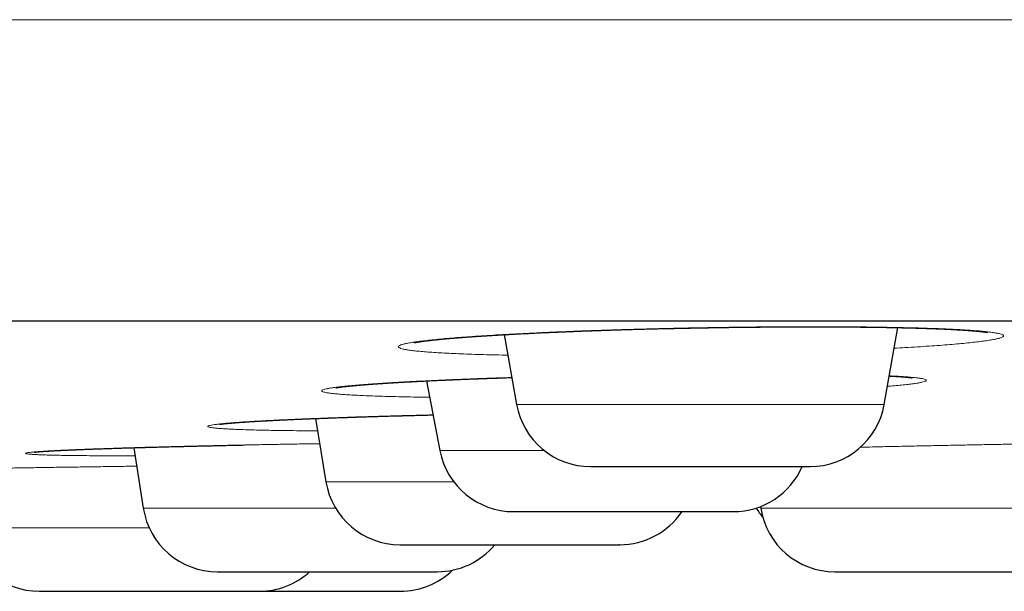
# Model space of a CAD drawing. Header units: millimetres. Extents: x 8 to 482, y 12 to 243.
# Tile 20 of 256: x 84.28 to 90.83, y 184.79 to 188.59. Entities that reach past the tile are written whole.
import ezdxf

# ---------------------------------------------------------------- set-up
doc = ezdxf.new("R2010")
doc.units = ezdxf.units.MM

msp = doc.modelspace()

# ---------------------------------------------------------------- linework, layer by layer
at = {"color": 7, "linetype": 'Continuous', "lineweight": 30}
for p, q in [((90.0319, 186.0288), (90.122, 186.5401)), ((87.5042, 186.4933), (87.5862, 186.0288)), ((86.9871, 186.1855), (87.076, 185.7216)), ((86.249, 185.9354), (86.3176, 185.515)), ((85.0404, 185.7412), (85.1027, 185.339)), ((89.2087, 185.3494), (89.2103, 185.339))]:
    msp.add_line(p, q, dxfattribs=at)
at = {"color": 8, "linetype": 'Continuous', "lineweight": 0}
for p, q in [((87.5862, 186.0288), (90.0319, 186.0288)), ((87.076, 185.7216), (87.7708, 185.7216)), ((86.3176, 185.515), (87.1675, 185.515)), ((85.1027, 185.339), (86.382, 185.339)), ((89.2103, 185.339), (91.6594, 185.339)), ((83.9184, 185.2076), (85.1422, 185.2076))]:
    msp.add_line(p, q, dxfattribs=at)
at = {"color": 7, "linetype": 'Continuous', "lineweight": 30}
for centre, start, end in [((88.0786, 186.1156), 190, 270), ((89.5395, 186.1156), 270, 350), ((87.5671, 185.8156), 190.84432, 270), ((89.028, 185.8156), 270, 336.41054), ((86.8111, 185.5956), 189.27461, 270), ((85.5968, 185.4156), 188.81619, 270), ((89.6099, 185.5956), 210.82006, 219.44599), ((89.7044, 185.4156), 188.81619, 270), ((88.272, 185.5956), 270, 325.89745), ((84.4122, 185.2856), 188.98141, 270), ((87.0577, 185.4156), 270, 320.14737), ((86.8114, 185.2856), 270, 313.99296), ((85.8731, 185.2856), 270, 312.24962)]:
    msp.add_arc(centre, 0.5, start, end, dxfattribs=at)
at = {"color": 8, "linetype": 'Continuous', "lineweight": 0}
for points, knots in [([(27.0014, 188.5884), (27.0034, 188.5884), (27.0073, 188.5884), (27.0388, 188.5884), (27.0889, 188.5884), (27.1594, 188.5884), (27.2498, 188.5884), (27.358, 188.5884), (27.4825, 188.5884), (27.6221, 188.5884), (27.7792, 188.5884), (27.9536, 188.5884), (28.1454, 188.5884), (28.3544, 188.5884), (28.5806, 188.5884), (28.8239, 188.5884), (29.0843, 188.5884), (29.36, 188.5884), (29.6506, 188.5884), (29.9557, 188.5884), (30.277, 188.5884), (30.6234, 188.5884), (30.9963, 188.5884), (31.3972, 188.5884), (31.8164, 188.5884), (32.2536, 188.5884), (32.7086, 188.5884), (33.1721, 188.5884), (33.6429, 188.5884), (34.1196, 188.5884), (34.6114, 188.5884), (35.1179, 188.5884), (35.6392, 188.5884), (36.1748, 188.5884), (36.7248, 188.5884), (37.2888, 188.5884), (37.8667, 188.5884), (38.4548, 188.5884), (39.0526, 188.5884), (39.6596, 188.5884), (40.2793, 188.5884), (40.9282, 188.5884), (41.6075, 188.5884), (42.3179, 188.5884), (43.042, 188.5884), (43.7794, 188.5884), (44.5297, 188.5884), (45.2781, 188.5884), (46.0235, 188.5884), (46.7647, 188.5884), (47.5162, 188.5884), (48.2778, 188.5884), (49.0491, 188.5884), (49.8299, 188.5884), (50.6199, 188.5884), (51.4188, 188.5884), (52.2262, 188.5884), (53.0372, 188.5884), (53.8511, 188.5884), (54.6676, 188.5884), (55.4913, 188.5884), (56.3441, 188.5884), (57.2263, 188.5884), (58.1381, 188.5884), (59.0568, 188.5884), (59.9821, 188.5884), (60.9136, 188.5884), (61.8329, 188.5884), (62.7393, 188.5884), (63.6322, 188.5884), (64.5291, 188.5884), (65.4297, 188.5884), (66.3337, 188.5884), (67.2408, 188.5884), (68.1505, 188.5884), (69.0626, 188.5884), (69.9767, 188.5884), (70.8871, 188.5884), (71.7933, 188.5884), (72.695, 188.5884), (73.5973, 188.5884), (74.524, 188.5884), (75.4748, 188.5884), (76.4492, 188.5884), (77.4227, 188.5884), (78.3951, 188.5884), (79.3658, 188.5884), (80.3161, 188.5884), (81.2456, 188.5884), (82.1542, 188.5884), (83.06, 188.5884), (83.9625, 188.5884), (84.8616, 188.5884), (85.7568, 188.5884), (86.6478, 188.5884), (87.5343, 188.5884), (88.4159, 188.5884), (89.287, 188.5884), (90.1475, 188.5884), (90.9971, 188.5884), (91.8407, 188.5884), (92.7003, 188.5884), (93.5749, 188.5884), (94.4635, 188.5884), (95.3437, 188.5884), (96.2151, 188.5884), (97.0773, 188.5884), (97.9138, 188.5884), (98.7249, 188.5884), (99.5109, 188.5884), (100.2876, 188.5884), (101.0548, 188.5884), (101.812, 188.5884), (102.5591, 188.5884), (103.2957, 188.5884), (104.0216, 188.5884), (104.7364, 188.5884), (105.4358, 188.5884), (106.1195, 188.5884), (106.7877, 188.5884), (107.4442, 188.5884), (108.1058, 188.5884), (108.7711, 188.5884), (109.4386, 188.5884), (110.0914, 188.5884), (110.7291, 188.5884), (111.3516, 188.5884), (111.947, 188.5884), (112.5162, 188.5884), (113.06, 188.5884), (113.5894, 188.5884), (114.1043, 188.5884), (114.6044, 188.5884), (115.0896, 188.5884), (115.5597, 188.5884), (116.0145, 188.5884), (116.4538, 188.5884), (116.8748, 188.5884), (117.2778, 188.5884), (117.6628, 188.5884), (118.0322, 188.5884), (118.395, 188.5884), (118.7497, 188.5884), (119.0946, 188.5884), (119.4206, 188.5884), (119.7276, 188.5884), (120.0156, 188.5884), (120.2793, 188.5884), (120.5199, 188.5884), (120.7386, 188.5884), (120.9402, 188.5884), (121.1244, 188.5884), (121.2913, 188.5884), (121.4408, 188.5884), (121.5728, 188.5884), (121.6872, 188.5884), (121.784, 188.5884), (121.8627, 188.5884), (121.9236, 188.5884), (121.9666, 188.5884), (121.9935, 188.5884), (121.9969, 188.5884), (121.9986, 188.5884)], [0, 0, 0, 0, 0.006533, 0.013065, 0.019598, 0.026131, 0.032665, 0.039198, 0.045359, 0.051519, 0.05768, 0.06384, 0.070001, 0.076161, 0.082321, 0.088482, 0.094642, 0.100802, 0.106852, 0.112901, 0.118951, 0.125, 0.131533, 0.138065, 0.144598, 0.151131, 0.157665, 0.164198, 0.170359, 0.176519, 0.18268, 0.18884, 0.195001, 0.201161, 0.207321, 0.213482, 0.219642, 0.225802, 0.231852, 0.237901, 0.243951, 0.25, 0.256533, 0.263065, 0.269598, 0.276131, 0.282665, 0.289198, 0.295359, 0.301519, 0.30768, 0.31384, 0.320001, 0.326161, 0.332321, 0.338482, 0.344642, 0.350802, 0.356852, 0.362901, 0.368951, 0.375, 0.381533, 0.388065, 0.394598, 0.401131, 0.407665, 0.414198, 0.420359, 0.426519, 0.43268, 0.43884, 0.445001, 0.451161, 0.457321, 0.463482, 0.469642, 0.475802, 0.481852, 0.487901, 0.493951, 0.5, 0.506533, 0.513065, 0.519598, 0.526131, 0.532665, 0.539198, 0.545359, 0.551519, 0.55768, 0.56384, 0.570001, 0.576161, 0.582321, 0.588482, 0.594642, 0.600802, 0.606852, 0.612901, 0.618951, 0.625, 0.631533, 0.638065, 0.644598, 0.651131, 0.657665, 0.664198, 0.670359, 0.676519, 0.68268, 0.68884, 0.695001, 0.701161, 0.707321, 0.713482, 0.719642, 0.725802, 0.731852, 0.737901, 0.743951, 0.75, 0.756533, 0.763065, 0.769598, 0.776131, 0.782665, 0.789198, 0.795359, 0.801519, 0.80768, 0.81384, 0.820001, 0.826161, 0.832321, 0.838482, 0.844642, 0.850802, 0.856852, 0.862901, 0.868951, 0.875, 0.881533, 0.888065, 0.894598, 0.901131, 0.907665, 0.914198, 0.920359, 0.926519, 0.93268, 0.93884, 0.945001, 0.951161, 0.957321, 0.963482, 0.969642, 0.975802, 0.981852, 0.987901, 0.993951, 1, 1, 1, 1]), ([(87.5284, 186.3565), (87.5152, 186.3568), (87.4727, 186.3576), (87.4051, 186.3592), (87.3258, 186.3614), (87.2516, 186.3639), (87.1828, 186.3667), (87.1192, 186.3697), (87.061, 186.373), (87.0081, 186.3765), (86.9606, 186.3803), (86.9188, 186.3842), (86.8831, 186.3884), (86.8536, 186.3927), (86.8304, 186.3972), (86.8134, 186.4019), (86.8027, 186.4067), (86.7982, 186.4117), (86.7999, 186.4168), (86.808, 186.422), (86.8223, 186.4273), (86.8429, 186.4326), (86.8697, 186.438), (86.9029, 186.4434), (86.9421, 186.4489), (86.987, 186.4543), (87.0374, 186.4597), (87.0932, 186.4651), (87.1545, 186.4704), (87.2212, 186.4757), (87.2933, 186.4809), (87.3704, 186.486), (87.4517, 186.491), (87.5369, 186.4958), (87.6258, 186.5005), (87.7184, 186.505), (87.8147, 186.5093), (87.9148, 186.5135), (88.018, 186.5175), (88.1237, 186.5213), (88.2309, 186.5248), (88.3395, 186.5281), (88.4495, 186.5311), (88.5607, 186.5338), (88.6733, 186.5363), (88.7869, 186.5386), (88.9007, 186.5405), (89.0139, 186.5422), (89.1258, 186.5436), (89.2366, 186.5446), (89.3461, 186.5454), (89.4545, 186.5458), (89.5612, 186.546), (89.6655, 186.5458), (89.7667, 186.5454), (89.8645, 186.5446), (89.9589, 186.5436), (90.0498, 186.5422), (90.1374, 186.5405), (90.221, 186.5386), (90.3001, 186.5363), (90.3741, 186.5338), (90.4428, 186.5311), (90.5063, 186.5281), (90.5645, 186.5248), (90.6175, 186.5213), (90.665, 186.5175), (90.7068, 186.5135), (90.7425, 186.5094), (90.7719, 186.505), (90.7951, 186.5005), (90.812, 186.4958), (90.8226, 186.491), (90.8269, 186.486), (90.825, 186.4809), (90.8169, 186.4757), (90.8025, 186.4704), (90.7819, 186.4651), (90.755, 186.4598), (90.7218, 186.4543), (90.6824, 186.4489), (90.6374, 186.4434), (90.5867, 186.438), (90.5307, 186.4326), (90.4694, 186.4273), (90.4027, 186.422), (90.3308, 186.4168), (90.2537, 186.4117), (90.1762, 186.407), (90.1226, 186.404), (90.0978, 186.4026)], [0, 0, 0, 0, 0.005143, 0.016667, 0.028229, 0.039692, 0.051094, 0.062469, 0.073857, 0.085292, 0.096811, 0.108356, 0.119809, 0.131207, 0.142586, 0.153981, 0.16543, 0.176968, 0.188484, 0.199919, 0.211307, 0.222685, 0.23409, 0.245558, 0.257125, 0.268621, 0.280041, 0.29142, 0.302797, 0.314206, 0.325684, 0.337268, 0.348772, 0.360196, 0.371575, 0.382947, 0.394348, 0.405814, 0.417382, 0.428922, 0.440369, 0.451759, 0.46313, 0.474517, 0.485958, 0.497489, 0.509063, 0.520541, 0.53196, 0.543357, 0.554768, 0.56623, 0.577779, 0.589307, 0.600755, 0.612159, 0.623556, 0.634983, 0.646477, 0.658073, 0.669582, 0.681008, 0.692388, 0.703758, 0.715157, 0.72662, 0.738183, 0.749728, 0.76118, 0.772573, 0.783945, 0.795333, 0.806772, 0.8183, 0.829861, 0.841325, 0.852727, 0.864103, 0.875491, 0.886926, 0.898444, 0.909988, 0.921442, 0.932839, 0.944217, 0.955613, 0.967061, 0.978599, 0.990115, 1, 1, 1, 1]), ([(87.008, 186.0766), (86.9924, 186.0768), (86.9478, 186.0773), (86.8788, 186.0785), (86.8009, 186.0801), (86.7276, 186.082), (86.6595, 186.084), (86.5969, 186.0863), (86.5399, 186.0888), (86.4884, 186.0915), (86.4425, 186.0944), (86.4022, 186.0975), (86.3677, 186.1008), (86.3394, 186.1042), (86.3174, 186.1078), (86.3017, 186.1115), (86.2923, 186.1153), (86.2893, 186.1193), (86.2925, 186.1234), (86.3019, 186.1276), (86.3175, 186.1319), (86.3393, 186.1362), (86.3674, 186.1406), (86.4016, 186.1451), (86.442, 186.1495), (86.4883, 186.154), (86.5401, 186.1586), (86.5971, 186.163), (86.6594, 186.1674), (86.7268, 186.1718), (86.7994, 186.1762), (86.8772, 186.1804), (86.9597, 186.1847), (87.0461, 186.1888), (87.136, 186.1928), (87.2292, 186.1966), (87.3258, 186.2003), (87.4259, 186.2039), (87.5023, 186.2065), (87.5461, 186.2078), (87.5545, 186.2081)], [0, 0, 0, 0, 0.014683, 0.041846, 0.069216, 0.096676, 0.123902, 0.150982, 0.178, 0.205044, 0.232201, 0.259557, 0.286978, 0.314182, 0.341252, 0.368276, 0.395339, 0.422529, 0.449931, 0.477283, 0.50444, 0.531487, 0.558511, 0.585598, 0.612835, 0.640305, 0.667608, 0.69473, 0.721757, 0.748775, 0.775873, 0.803135, 0.830647, 0.857969, 0.885099, 0.912125, 0.939134, 0.966212, 0.993446, 1, 1, 1, 1]), ([(90.0654, 186.2191), (90.0815, 186.2183), (90.1153, 186.2166), (90.1597, 186.2137), (90.2001, 186.2106), (90.2346, 186.2074), (90.2629, 186.2039), (90.2848, 186.2004), (90.3005, 186.1966), (90.3097, 186.1928), (90.3127, 186.1888), (90.3093, 186.1847), (90.2997, 186.1805), (90.284, 186.1762), (90.2621, 186.1718), (90.234, 186.1675), (90.1998, 186.163), (90.1595, 186.1586), (90.1127, 186.1541), (90.077, 186.1509), (90.0554, 186.1492), (90.0531, 186.149)], [0, 0, 0, 0, 0.050738, 0.106194, 0.162133, 0.217994, 0.273399, 0.328523, 0.383542, 0.438634, 0.493977, 0.549745, 0.605682, 0.661146, 0.71631, 0.77135, 0.826442, 0.881764, 0.937489, 0.993343, 1, 1, 1, 1]), ([(86.2625, 185.853), (86.25, 185.8531), (86.2083, 185.8533), (86.1418, 185.8539), (86.0629, 185.8548), (85.9886, 185.8559), (85.9189, 185.8571), (85.8543, 185.8586), (85.7955, 185.8602), (85.7424, 185.862), (85.6951, 185.864), (85.6536, 185.8661), (85.6178, 185.8684), (85.588, 185.8709), (85.5641, 185.8734), (85.5466, 185.8762), (85.5355, 185.879), (85.5308, 185.8819), (85.5324, 185.885), (85.5405, 185.8881), (85.5549, 185.8914), (85.5755, 185.8947), (85.6021, 185.8981), (85.6346, 185.9015), (85.6732, 185.905), (85.7177, 185.9085), (85.7682, 185.912), (85.8246, 185.9156), (85.8862, 185.9191), (85.9528, 185.9227), (86.0241, 185.9262), (86.1001, 185.9296), (86.1808, 185.933), (86.2662, 185.9364), (86.3559, 185.9397), (86.4491, 185.943), (86.5455, 185.9461), (86.6446, 185.9492), (86.7464, 185.9521), (86.8512, 185.9549), (86.9459, 185.9574), (87.0064, 185.9588), (87.0304, 185.9593)], [0, 0, 0, 0, 0.010907, 0.036377, 0.061913, 0.087598, 0.113511, 0.139234, 0.164772, 0.190205, 0.215616, 0.241088, 0.266702, 0.292538, 0.318344, 0.343939, 0.369403, 0.394817, 0.420265, 0.445827, 0.471584, 0.497424, 0.523044, 0.548526, 0.57395, 0.599398, 0.624952, 0.650691, 0.676491, 0.702086, 0.727556, 0.752984, 0.778451, 0.804038, 0.829826, 0.855559, 0.881109, 0.906558, 0.931985, 0.957474, 0.983105, 1, 1, 1, 1]), ([(85.0488, 185.6869), (85.0449, 185.6869), (85.0112, 185.6869), (84.9517, 185.687), (84.8712, 185.6872), (84.796, 185.6876), (84.7255, 185.6881), (84.6601, 185.6887), (84.5995, 185.6895), (84.5443, 185.6904), (84.4946, 185.6915), (84.451, 185.6927), (84.4135, 185.694), (84.3822, 185.6954), (84.357, 185.697), (84.3379, 185.6987), (84.3249, 185.7005), (84.3182, 185.7024), (84.3177, 185.7044), (84.3236, 185.7064), (84.3359, 185.7086), (84.3546, 185.7108), (84.3795, 185.7131), (84.4108, 185.7155), (84.448, 185.718), (84.4909, 185.7204), (84.5394, 185.7229), (84.5934, 185.7255), (84.653, 185.728), (84.7182, 185.7306), (84.7887, 185.7332), (84.864, 185.7358), (84.9436, 185.7384), (85.0273, 185.741), (85.1149, 185.7435), (85.2065, 185.746), (85.302, 185.7485), (85.4011, 185.751), (85.5031, 185.7533), (85.6071, 185.7556), (85.7131, 185.7579), (85.8209, 185.76), (85.9306, 185.7621), (86.0422, 185.7641), (86.155, 185.766), (86.2333, 185.7672), (86.2737, 185.7678), (86.2764, 185.7679)], [0, 0, 0, 0, 0.003075, 0.026373, 0.049509, 0.072557, 0.095591, 0.118685, 0.141912, 0.165346, 0.188608, 0.211703, 0.234704, 0.257684, 0.280719, 0.303882, 0.327246, 0.350584, 0.373731, 0.396758, 0.419742, 0.442754, 0.465871, 0.489164, 0.512532, 0.535702, 0.558745, 0.581737, 0.60475, 0.627859, 0.651136, 0.674468, 0.697614, 0.720648, 0.743644, 0.766674, 0.789814, 0.813135, 0.836406, 0.859512, 0.882525, 0.90552, 0.928571, 0.95175, 0.975131, 0.998362, 1, 1, 1, 1]), ([(89.8741, 185.7442), (89.9007, 185.7448), (89.9634, 185.7463), (90.0644, 185.7485), (90.1764, 185.751), (90.2891, 185.7533), (90.4018, 185.7556), (90.5142, 185.7579), (90.6263, 185.76), (90.738, 185.7621), (90.8494, 185.7641), (90.9598, 185.766), (91.0685, 185.7678), (91.1746, 185.7694), (91.278, 185.771), (91.3788, 185.7724), (91.4765, 185.7737), (91.5428, 185.7746), (91.5755, 185.775), (91.5776, 185.775)], [0, 0, 0, 0, 0.046538, 0.10982, 0.173598, 0.23724, 0.30043, 0.363368, 0.426255, 0.489295, 0.552686, 0.616628, 0.680161, 0.743274, 0.806167, 0.869042, 0.932102, 0.995548, 1, 1, 1, 1]), ([(83.8594, 185.5806), (83.8312, 185.5803), (83.7742, 185.5799), (83.6938, 185.5793), (83.6175, 185.5788), (83.5465, 185.5784), (83.4806, 185.5781), (83.42, 185.5778), (83.3646, 185.5777), (83.3146, 185.5776), (83.2703, 185.5777), (83.2321, 185.5778), (83.2, 185.5781), (83.1742, 185.5784), (83.1546, 185.5788), (83.1412, 185.5793), (83.134, 185.5799), (83.133, 185.5806), (83.1383, 185.5813), (83.15, 185.5822), (83.168, 185.5831), (83.1924, 185.5841), (83.223, 185.5851), (83.2599, 185.5863), (83.3025, 185.5875), (83.3507, 185.5888), (83.4043, 185.5901), (83.4633, 185.5914), (83.5278, 185.5928), (83.5977, 185.5943), (83.6728, 185.5958), (83.7524, 185.5974), (83.8362, 185.599), (83.9236, 185.6006), (84.0147, 185.6022), (84.1095, 185.6038), (84.2079, 185.6054), (84.3097, 185.6071), (84.4142, 185.6088), (84.5206, 185.6104), (84.6284, 185.612), (84.7377, 185.6136), (84.8485, 185.6152), (84.9558, 185.6167), (85.0264, 185.6177), (85.0595, 185.6182)], [0, 0, 0, 0, 0.023079, 0.046651, 0.07003, 0.093289, 0.116503, 0.139746, 0.163093, 0.186618, 0.210098, 0.233415, 0.256643, 0.279856, 0.30313, 0.326539, 0.350156, 0.3736, 0.396875, 0.420055, 0.443215, 0.46643, 0.489774, 0.51332, 0.53684, 0.560168, 0.583375, 0.606537, 0.62973, 0.653026, 0.676501, 0.700052, 0.723403, 0.746626, 0.769797, 0.79299, 0.816279, 0.839738, 0.863252, 0.886579, 0.909793, 0.932968, 0.956178, 0.979499, 1, 1, 1, 1])]:
    msp.add_open_spline(points, degree=3, knots=knots, dxfattribs=at)
at = {"color": 7, "linetype": 'Continuous', "lineweight": 30}
for points, knots in [([(29.0014, 186.5856), (29.0019, 186.5856), (29.0027, 186.5856), (29.0096, 186.5856), (29.0206, 186.5856), (29.036, 186.5856), (29.0559, 186.5856), (29.0802, 186.5856), (29.1099, 186.5856), (29.1454, 186.5856), (29.1875, 186.5856), (29.2348, 186.5856), (29.2875, 186.5856), (29.3456, 186.5856), (29.409, 186.5856), (29.4778, 186.5856), (29.5518, 186.5856), (29.6313, 186.5856), (29.7156, 186.5856), (29.8046, 186.5856), (29.8981, 186.5856), (29.9967, 186.5856), (30.1008, 186.5856), (30.2105, 186.5856), (30.3259, 186.5856), (30.4464, 186.5856), (30.572, 186.5856), (30.7019, 186.5856), (30.8359, 186.5856), (30.9741, 186.5856), (31.1171, 186.5856), (31.2661, 186.5856), (31.421, 186.5856), (31.5821, 186.5856), (31.7483, 186.5856), (31.9196, 186.5856), (32.096, 186.5856), (32.2775, 186.5856), (32.4582, 186.5856), (32.6376, 186.5856), (32.815, 186.5856), (32.9965, 186.5856), (33.1819, 186.5856), (33.3713, 186.5856), (33.5646, 186.5856), (33.7685, 186.5856), (33.9835, 186.5856), (34.2099, 186.5856), (34.4412, 186.5856), (34.6773, 186.5856), (34.9182, 186.5856), (35.1639, 186.5856), (35.4144, 186.5856), (35.6697, 186.5856), (35.9298, 186.5856), (36.1932, 186.5856), (36.4596, 186.5856), (36.7289, 186.5856), (37.0024, 186.5856), (37.2815, 186.5856), (37.5663, 186.5856), (37.8568, 186.5856), (38.1513, 186.5856), (38.4499, 186.5856), (38.7507, 186.5856), (39.0536, 186.5856), (39.3586, 186.5856), (39.6674, 186.5856), (39.9823, 186.5856), (40.3033, 186.5856), (40.6305, 186.5856), (40.9617, 186.5856), (41.297, 186.5856), (41.6363, 186.5856), (41.9797, 186.5856), (42.3162, 186.5856), (42.6454, 186.5856), (42.9667, 186.5856), (43.2909, 186.5856), (43.618, 186.5856), (43.9481, 186.5856), (44.2811, 186.5856), (44.6282, 186.5856), (44.9898, 186.5856), (45.3662, 186.5856), (45.7462, 186.5856), (46.1297, 186.5856), (46.5167, 186.5856), (46.9073, 186.5856), (47.3014, 186.5856), (47.6991, 186.5856), (48.1003, 186.5856), (48.5026, 186.5856), (48.906, 186.5856), (49.3101, 186.5856), (49.7169, 186.5856), (50.1285, 186.5856), (50.545, 186.5856), (50.9663, 186.5856), (51.39, 186.5856), (51.8161, 186.5856), (52.242, 186.5856), (52.6676, 186.5856), (53.093, 186.5856), (53.5207, 186.5856), (53.9536, 186.5856), (54.3917, 186.5856), (54.8352, 186.5856), (55.281, 186.5856), (55.7292, 186.5856), (56.1799, 186.5856), (56.6328, 186.5856), (57.074, 186.5856), (57.5028, 186.5856), (57.919, 186.5856), (58.3367, 186.5856), (58.7557, 186.5856), (59.1762, 186.5856), (59.5981, 186.5856), (60.0356, 186.5856), (60.4888, 186.5856), (60.9578, 186.5856), (61.4287, 186.5856), (61.9012, 186.5856), (62.3755, 186.5856), (62.8515, 186.5856), (63.3292, 186.5856), (63.8087, 186.5856), (64.2899, 186.5856), (64.77, 186.5856), (65.2488, 186.5856), (65.7261, 186.5856), (66.2043, 186.5856), (66.6858, 186.5856), (67.1706, 186.5856), (67.6586, 186.5856), (68.1469, 186.5856), (68.6357, 186.5856), (69.1218, 186.5856), (69.6054, 186.5856), (70.0865, 186.5856), (70.5678, 186.5856), (71.0528, 186.5856), (71.5414, 186.5856), (72.0336, 186.5856), (72.5262, 186.5856), (73.0192, 186.5856), (73.5125, 186.5856), (74.0061, 186.5856), (74.4847, 186.5856), (74.9479, 186.5856), (75.3957, 186.5856), (75.8431, 186.5856), (76.2903, 186.5856), (76.7372, 186.5856), (77.1838, 186.5856), (77.6451, 186.5856), (78.1208, 186.5856), (78.6112, 186.5856), (79.1011, 186.5856), (79.5908, 186.5856), (80.0801, 186.5856), (80.5691, 186.5856), (81.0577, 186.5856), (81.546, 186.5856), (82.0339, 186.5856), (82.5186, 186.5856), (83.0001, 186.5856), (83.4779, 186.5856), (83.9547, 186.5856), (84.4327, 186.5856), (84.912, 186.5856), (85.3924, 186.5856), (85.8711, 186.5856), (86.3481, 186.5856), (86.8205, 186.5856), (87.2884, 186.5856), (87.7518, 186.5856), (88.2136, 186.5856), (88.6768, 186.5856), (89.1415, 186.5856), (89.6076, 186.5856), (90.0719, 186.5856), (90.5345, 186.5856), (90.9954, 186.5856), (91.4546, 186.5856), (91.8977, 186.5856), (92.3248, 186.5856), (92.7359, 186.5856), (93.1451, 186.5856), (93.5523, 186.5856), (93.9576, 186.5856), (94.361, 186.5856), (94.7757, 186.5856), (95.2017, 186.5856), (95.6386, 186.5856), (96.0731, 186.5856), (96.5053, 186.5856), (96.9352, 186.5856), (97.3627, 186.5856), (97.7878, 186.5856), (98.2105, 186.5856), (98.6309, 186.5856), (99.0465, 186.5856), (99.4572, 186.5856), (99.8629, 186.5856), (100.2657, 186.5856), (100.6675, 186.5856), (101.0683, 186.5856), (101.468, 186.5856), (101.8641, 186.5856), (102.2567, 186.5856), (102.6435, 186.5856), (103.0245, 186.5856), (103.3997, 186.5856), (103.7716, 186.5856), (104.1426, 186.5856), (104.5126, 186.5856), (104.8815, 186.5856), (105.2469, 186.5856), (105.6088, 186.5856), (105.9671, 186.5856), (106.3218, 186.5856), (106.6621, 186.5856), (106.988, 186.5856), (107.3, 186.5856), (107.6086, 186.5856), (107.9138, 186.5856), (108.2158, 186.5856), (108.5144, 186.5856), (108.8196, 186.5856), (109.1309, 186.5856), (109.4479, 186.5856), (109.7608, 186.5856), (110.0698, 186.5856), (110.3747, 186.5856), (110.6756, 186.5856), (110.9725, 186.5856), (111.2654, 186.5856), (111.5543, 186.5856), (111.8374, 186.5856), (112.1149, 186.5856), (112.3866, 186.5856), (112.6541, 186.5856), (112.9185, 186.5856), (113.1798, 186.5856), (113.4379, 186.5856), (113.6912, 186.5856), (113.9396, 186.5856), (114.1819, 186.5856), (114.4179, 186.5856), (114.6479, 186.5856), (114.8733, 186.5856), (115.0955, 186.5856), (115.3145, 186.5856), (115.5302, 186.5856), (115.741, 186.5856), (115.947, 186.5856), (116.1482, 186.5856), (116.3445, 186.5856), (116.5301, 186.5856), (116.7053, 186.5856), (116.8705, 186.5856), (117.0315, 186.5856), (117.1884, 186.5856), (117.341, 186.5856), (117.4895, 186.5856), (117.6386, 186.5856), (117.7878, 186.5856), (117.9366, 186.5856), (118.0804, 186.5856), (118.2191, 186.5856), (118.3527, 186.5856), (118.4812, 186.5856), (118.6047, 186.5856), (118.7231, 186.5856), (118.8364, 186.5856), (118.944, 186.5856), (119.046, 186.5856), (119.1425, 186.5856), (119.2339, 186.5856), (119.3207, 186.5856), (119.4027, 186.5856), (119.4799, 186.5856), (119.5518, 186.5856), (119.6183, 186.5856), (119.6791, 186.5856), (119.7343, 186.5856), (119.784, 186.5856), (119.8285, 186.5856), (119.8682, 186.5856), (119.9029, 186.5856), (119.9324, 186.5856), (119.9565, 186.5856), (119.9753, 186.5856), (119.9887, 186.5856), (119.997, 186.5856), (119.9981, 186.5856), (119.9986, 186.5856)], [0, 0, 0, 0, 0.003135, 0.006267, 0.009399, 0.012529, 0.015659, 0.018788, 0.021917, 0.02536, 0.028802, 0.032246, 0.035691, 0.039138, 0.042588, 0.04604, 0.049495, 0.052953, 0.056415, 0.05982, 0.063229, 0.066635, 0.070037, 0.073497, 0.076954, 0.080407, 0.083858, 0.087306, 0.090691, 0.094074, 0.097456, 0.100837, 0.104287, 0.107736, 0.111187, 0.114638, 0.11809, 0.121544, 0.125, 0.128134, 0.131267, 0.134398, 0.137529, 0.140658, 0.143787, 0.146916, 0.150359, 0.153801, 0.157245, 0.16069, 0.164138, 0.167587, 0.171039, 0.174494, 0.177953, 0.181415, 0.18482, 0.188229, 0.191635, 0.195037, 0.198497, 0.201954, 0.205407, 0.208858, 0.212306, 0.215691, 0.219074, 0.222456, 0.225837, 0.229287, 0.232736, 0.236187, 0.239638, 0.24309, 0.246544, 0.25, 0.253134, 0.256267, 0.259398, 0.262529, 0.265658, 0.268787, 0.271916, 0.275359, 0.278801, 0.282245, 0.28569, 0.289138, 0.292587, 0.296039, 0.299494, 0.302953, 0.306415, 0.30982, 0.313229, 0.316635, 0.320037, 0.323497, 0.326954, 0.330407, 0.333858, 0.337306, 0.340691, 0.344074, 0.347456, 0.350837, 0.354287, 0.357736, 0.361187, 0.364638, 0.36809, 0.371544, 0.375, 0.378134, 0.381267, 0.384398, 0.387529, 0.390658, 0.393787, 0.396916, 0.400359, 0.403801, 0.407245, 0.41069, 0.414138, 0.417587, 0.421039, 0.424494, 0.427953, 0.431415, 0.43482, 0.438229, 0.441635, 0.445037, 0.448497, 0.451954, 0.455407, 0.458858, 0.462306, 0.465691, 0.469074, 0.472456, 0.475837, 0.479287, 0.482736, 0.486187, 0.489638, 0.49309, 0.496544, 0.5, 0.503134, 0.506267, 0.509398, 0.512529, 0.515658, 0.518787, 0.521916, 0.525359, 0.528801, 0.532245, 0.53569, 0.539138, 0.542587, 0.546039, 0.549494, 0.552953, 0.556415, 0.55982, 0.563229, 0.566635, 0.570037, 0.573497, 0.576954, 0.580407, 0.583858, 0.587306, 0.590691, 0.594074, 0.597456, 0.600837, 0.604287, 0.607736, 0.611187, 0.614638, 0.61809, 0.621544, 0.625, 0.628134, 0.631267, 0.634398, 0.637529, 0.640658, 0.643787, 0.646916, 0.650359, 0.653801, 0.657245, 0.66069, 0.664138, 0.667587, 0.671039, 0.674494, 0.677953, 0.681415, 0.68482, 0.688229, 0.691635, 0.695037, 0.698497, 0.701954, 0.705407, 0.708858, 0.712306, 0.715691, 0.719074, 0.722456, 0.725837, 0.729287, 0.732736, 0.736187, 0.739638, 0.74309, 0.746544, 0.75, 0.753134, 0.756267, 0.759398, 0.762529, 0.765658, 0.768787, 0.771916, 0.775359, 0.778801, 0.782245, 0.78569, 0.789138, 0.792587, 0.796039, 0.799494, 0.802953, 0.806415, 0.80982, 0.813229, 0.816635, 0.820037, 0.823497, 0.826954, 0.830407, 0.833858, 0.837306, 0.840691, 0.844074, 0.847456, 0.850837, 0.854287, 0.857736, 0.861187, 0.864638, 0.86809, 0.871544, 0.875, 0.878134, 0.881267, 0.884398, 0.887529, 0.890658, 0.893787, 0.896916, 0.900359, 0.903801, 0.907245, 0.91069, 0.914138, 0.917587, 0.921039, 0.924494, 0.927953, 0.931415, 0.93482, 0.938229, 0.941635, 0.945038, 0.948498, 0.951955, 0.955408, 0.958859, 0.962307, 0.965692, 0.969075, 0.972457, 0.975838, 0.979288, 0.982737, 0.986187, 0.989638, 0.99309, 0.996544, 1, 1, 1, 1]), ([(86.9069, 186.4397), (86.9069, 186.4397), (86.9067, 186.4397), (86.9078, 186.4399), (86.9103, 186.4405), (86.9138, 186.4412), (86.9181, 186.442), (86.9229, 186.4429), (86.9286, 186.4439), (86.9365, 186.4453), (86.9478, 186.447), (86.9628, 186.4492), (86.9801, 186.4515), (86.9995, 186.4539), (87.021, 186.4563), (87.0448, 186.4589), (87.0706, 186.4616), (87.0942, 186.4638), (87.1145, 186.4657), (87.1309, 186.4672), (87.1472, 186.4686), (87.1624, 186.4699), (87.1756, 186.471), (87.1865, 186.4719), (87.1964, 186.4727), (87.207, 186.4735), (87.2198, 186.4745), (87.2352, 186.4757), (87.2533, 186.4771), (87.2743, 186.4786), (87.2979, 186.4803), (87.324, 186.4821), (87.3518, 186.484), (87.3806, 186.4858), (87.4096, 186.4877), (87.4386, 186.4894), (87.4676, 186.4912), (87.504, 186.4933), (87.548, 186.4958), (87.5997, 186.4985), (87.6524, 186.5012), (87.7064, 186.5039), (87.7619, 186.5065), (87.8169, 186.5089), (87.8711, 186.5113), (87.9246, 186.5134), (87.9775, 186.5155), (88.0316, 186.5176), (88.0883, 186.5196), (88.149, 186.5217), (88.2139, 186.5238), (88.2828, 186.526), (88.3522, 186.528), (88.4216, 186.5299), (88.4905, 186.5317), (88.5619, 186.5335), (88.6341, 186.5351), (88.7056, 186.5366), (88.7756, 186.538), (88.8475, 186.5393), (88.9212, 186.5405), (88.9963, 186.5416), (89.0689, 186.5425), (89.1389, 186.5433), (89.2063, 186.544), (89.2683, 186.5445), (89.3265, 186.5449), (89.3825, 186.5452), (89.4405, 186.5454), (89.5005, 186.5455), (89.5623, 186.5456), (89.6256, 186.5455), (89.6875, 186.5453), (89.7476, 186.545), (89.805, 186.5446), (89.861, 186.5441), (89.9144, 186.5435), (89.9648, 186.5429), (90.0124, 186.5422), (90.0572, 186.5414), (90.1036, 186.5406), (90.151, 186.5395), (90.1987, 186.5384), (90.2428, 186.5372), (90.2843, 186.536), (90.3236, 186.5347), (90.3589, 186.5334), (90.3905, 186.5322), (90.4187, 186.5311), (90.445, 186.5299), (90.4676, 186.5288), (90.4864, 186.5279), (90.5025, 186.527), (90.5184, 186.5261), (90.534, 186.5252), (90.5497, 186.5243), (90.5652, 186.5233), (90.5816, 186.5221), (90.5989, 186.5209), (90.6169, 186.5195), (90.6337, 186.5181), (90.6483, 186.5168), (90.6602, 186.5156), (90.6701, 186.5146), (90.6786, 186.5136), (90.686, 186.5127), (90.6922, 186.512), (90.6976, 186.5112), (90.7025, 186.5106), (90.7069, 186.5099), (90.7105, 186.5093), (90.7132, 186.5089), (90.7151, 186.5085), (90.7166, 186.5083), (90.7177, 186.5081), (90.7185, 186.5079), (90.7183, 186.5079), (90.7183, 186.508)], [0, 0, 0, 0, 0.00187, 0.007728, 0.014408, 0.020278, 0.025409, 0.030609, 0.036004, 0.041665, 0.05098, 0.060956, 0.070776, 0.080634, 0.090854, 0.101438, 0.112209, 0.122767, 0.128698, 0.134555, 0.14032, 0.145497, 0.149853, 0.15339, 0.156116, 0.159376, 0.163356, 0.168057, 0.17348, 0.179624, 0.186491, 0.193765, 0.20158, 0.209319, 0.2169, 0.224321, 0.231584, 0.238687, 0.251294, 0.263363, 0.274894, 0.287364, 0.299399, 0.311064, 0.322359, 0.333285, 0.343841, 0.354318, 0.365422, 0.377174, 0.389574, 0.402622, 0.416318, 0.428574, 0.441308, 0.454521, 0.467859, 0.480887, 0.493606, 0.506017, 0.52011, 0.533788, 0.547052, 0.559904, 0.572344, 0.584375, 0.594496, 0.605038, 0.616073, 0.627604, 0.639634, 0.652146, 0.665126, 0.676869, 0.68896, 0.700901, 0.712439, 0.723578, 0.734317, 0.744659, 0.754603, 0.767244, 0.779181, 0.790517, 0.80162, 0.812522, 0.823224, 0.83206, 0.840756, 0.849278, 0.857271, 0.863113, 0.868571, 0.874169, 0.88037, 0.886107, 0.892278, 0.899024, 0.906593, 0.914989, 0.924215, 0.931604, 0.938408, 0.944635, 0.950354, 0.95558, 0.960777, 0.965197, 0.97001, 0.975072, 0.979578, 0.983404, 0.986579, 0.990016, 0.993944, 0.998207, 1, 1, 1, 1]), ([(86.3841, 186.1395), (86.3841, 186.1395), (86.3841, 186.1395), (86.3846, 186.1396), (86.3855, 186.1398), (86.387, 186.1401), (86.3889, 186.1405), (86.3909, 186.1408), (86.393, 186.1412), (86.395, 186.1415), (86.3969, 186.1418), (86.3988, 186.1421), (86.4016, 186.1425), (86.4059, 186.1432), (86.4122, 186.1441), (86.4218, 186.1454), (86.4351, 186.1471), (86.453, 186.1492), (86.4734, 186.1513), (86.4923, 186.1532), (86.5084, 186.1547), (86.5198, 186.1558), (86.5305, 186.1567), (86.5402, 186.1576), (86.5488, 186.1583), (86.557, 186.159), (86.5662, 186.1597), (86.5778, 186.1607), (86.5923, 186.1618), (86.6095, 186.1631), (86.6297, 186.1646), (86.6518, 186.1662), (86.6744, 186.1677), (86.6963, 186.1692), (86.7172, 186.1705), (86.737, 186.1718), (86.7556, 186.1729), (86.7725, 186.174), (86.7875, 186.1748), (86.8006, 186.1756), (86.8156, 186.1765), (86.834, 186.1775), (86.8578, 186.1788), (86.8851, 186.1803), (86.9159, 186.1819), (86.9506, 186.1837), (86.9891, 186.1856), (87.0319, 186.1877), (87.0773, 186.1898), (87.1248, 186.1919), (87.1729, 186.1939), (87.2216, 186.1959), (87.2694, 186.1978), (87.3203, 186.1998), (87.3739, 186.2018), (87.4299, 186.2037), (87.4806, 186.2055), (87.5218, 186.2068), (87.5454, 186.2076), (87.5546, 186.2079)], [0, 0, 0, 0, 0.003889, 0.011257, 0.01995, 0.029972, 0.040237, 0.050295, 0.059058, 0.066521, 0.072682, 0.077887, 0.08368, 0.096305, 0.111528, 0.127875, 0.158284, 0.187694, 0.217757, 0.249264, 0.263881, 0.277875, 0.290355, 0.30132, 0.31077, 0.318843, 0.327916, 0.340208, 0.354806, 0.371711, 0.390926, 0.412105, 0.432424, 0.451259, 0.46861, 0.485192, 0.500142, 0.513457, 0.525136, 0.535178, 0.543718, 0.559068, 0.576524, 0.596086, 0.617759, 0.641543, 0.667442, 0.695458, 0.725596, 0.754405, 0.784542, 0.81381, 0.841854, 0.868672, 0.901935, 0.933092, 0.962138, 0.985305, 1, 1, 1, 1]), ([(90.0652, 186.2181), (90.0659, 186.2181), (90.0687, 186.218), (90.0733, 186.2177), (90.0787, 186.2174), (90.0842, 186.2171), (90.0909, 186.2168), (90.0996, 186.2162), (90.1101, 186.2156), (90.1219, 186.2149), (90.1339, 186.214), (90.1454, 186.2132), (90.1569, 186.2123), (90.1683, 186.2114), (90.1794, 186.2104), (90.1893, 186.2094), (90.1981, 186.2085), (90.2053, 186.2077), (90.2108, 186.2069), (90.2149, 186.2064), (90.2175, 186.206), (90.2178, 186.2059), (90.218, 186.2059)], [0, 0, 0, 0, 0.0073234, 0.0322192, 0.0524308, 0.0703988, 0.0982779, 0.1348011, 0.1799707, 0.2337901, 0.2929903, 0.3499311, 0.4042985, 0.4760875, 0.5433408, 0.6118797, 0.6832039, 0.7561947, 0.8174435, 0.8790459, 0.9406768, 1, 1, 1, 1]), ([(85.6099, 185.8966), (85.6099, 185.8966), (85.61, 185.8967), (85.6107, 185.8968), (85.6118, 185.8969), (85.6142, 185.8973), (85.6193, 185.898), (85.6281, 185.8992), (85.6398, 185.9005), (85.6517, 185.9018), (85.6623, 185.9028), (85.6701, 185.9036), (85.6771, 185.9042), (85.6833, 185.9048), (85.6884, 185.9052), (85.693, 185.9056), (85.6979, 185.906), (85.7036, 185.9065), (85.7107, 185.9071), (85.7193, 185.9078), (85.7292, 185.9085), (85.7401, 185.9094), (85.7515, 185.9102), (85.7632, 185.911), (85.775, 185.9118), (85.7919, 185.913), (85.8142, 185.9144), (85.8428, 185.9162), (85.8731, 185.918), (85.9063, 185.9198), (85.9436, 185.9218), (85.9851, 185.9239), (86.0263, 185.9259), (86.0662, 185.9277), (86.1033, 185.9294), (86.1409, 185.931), (86.1772, 185.9326), (86.2092, 185.9339), (86.237, 185.935), (86.2607, 185.9359), (86.2809, 185.9367), (86.2977, 185.9373), (86.3112, 185.9378), (86.3223, 185.9382), (86.3306, 185.9385), (86.337, 185.9388), (86.3446, 185.939), (86.3554, 185.9394), (86.3704, 185.94), (86.3893, 185.9406), (86.4121, 185.9414), (86.4383, 185.9423), (86.4669, 185.9433), (86.4974, 185.9443), (86.5335, 185.9455), (86.5757, 185.9469), (86.6247, 185.9484), (86.6773, 185.95), (86.7336, 185.9516), (86.7938, 185.9533), (86.8578, 185.955), (86.9253, 185.9567), (86.9832, 185.9582), (87.0187, 185.959), (87.0304, 185.9593)], [0, 0, 0, 0, 0.008662, 0.018647, 0.027602, 0.035523, 0.056768, 0.080081, 0.104847, 0.13095, 0.144301, 0.156245, 0.166532, 0.175161, 0.18213, 0.187469, 0.193355, 0.200551, 0.209058, 0.219092, 0.230491, 0.242791, 0.254943, 0.266908, 0.278685, 0.290276, 0.315922, 0.340603, 0.365049, 0.39117, 0.419071, 0.448754, 0.480226, 0.503322, 0.527296, 0.55118, 0.573067, 0.592905, 0.607868, 0.621405, 0.633514, 0.642008, 0.649624, 0.655931, 0.660412, 0.663288, 0.666431, 0.67276, 0.68079, 0.690518, 0.702826, 0.716705, 0.731457, 0.747064, 0.763527, 0.786182, 0.810276, 0.835805, 0.862769, 0.891163, 0.920987, 0.952239, 0.984252, 1, 1, 1, 1]), ([(84.3776, 185.7116), (84.3775, 185.7116), (84.3774, 185.7116), (84.3789, 185.7118), (84.381, 185.712), (84.3843, 185.7124), (84.3887, 185.7128), (84.394, 185.7133), (84.3997, 185.7138), (84.4059, 185.7143), (84.4122, 185.7148), (84.4192, 185.7154), (84.4272, 185.716), (84.4365, 185.7166), (84.4464, 185.7173), (84.4569, 185.718), (84.4676, 185.7186), (84.4795, 185.7193), (84.4927, 185.7201), (84.5071, 185.7209), (84.5223, 185.7217), (84.5381, 185.7225), (84.5539, 185.7233), (84.5694, 185.7241), (84.5837, 185.7247), (84.5967, 185.7253), (84.6084, 185.7259), (84.6186, 185.7263), (84.6272, 185.7267), (84.6364, 185.7271), (84.6473, 185.7276), (84.6609, 185.7281), (84.6764, 185.7288), (84.6944, 185.7295), (84.715, 185.7303), (84.7387, 185.7312), (84.7653, 185.7322), (84.7952, 185.7333), (84.8283, 185.7345), (84.8649, 185.7357), (84.9046, 185.737), (84.9466, 185.7384), (84.9936, 185.7398), (85.0448, 185.7414), (85.0998, 185.743), (85.154, 185.7445), (85.2071, 185.7459), (85.2588, 185.7473), (85.3089, 185.7486), (85.359, 185.7498), (85.4089, 185.751), (85.4592, 185.7522), (85.509, 185.7534), (85.56, 185.7545), (85.6127, 185.7557), (85.6671, 185.7569), (85.7219, 185.758), (85.759, 185.7588), (85.7771, 185.7591)], [0, 0, 0, 0, 0.006109, 0.017051, 0.027853, 0.042017, 0.056202, 0.070193, 0.084425, 0.097517, 0.109467, 0.121477, 0.134775, 0.14936, 0.165233, 0.178608, 0.192778, 0.207744, 0.223505, 0.240061, 0.257149, 0.273248, 0.289727, 0.304678, 0.318099, 0.329991, 0.340354, 0.349187, 0.35649, 0.362489, 0.372387, 0.383376, 0.395574, 0.409356, 0.425044, 0.442404, 0.461438, 0.482148, 0.504534, 0.528154, 0.553394, 0.579623, 0.605177, 0.637224, 0.667979, 0.697439, 0.725601, 0.752459, 0.778011, 0.802254, 0.827848, 0.851809, 0.875451, 0.899625, 0.924329, 0.949561, 0.975319, 1, 1, 1, 1]), ([(88.0786, 185.6156), (88.0786, 185.6156), (88.0782, 185.6156), (88.0796, 185.6156), (88.0827, 185.6156), (88.0881, 185.6156), (88.0956, 185.6156), (88.1052, 185.6156), (88.1168, 185.6156), (88.1324, 185.6156), (88.1527, 185.6156), (88.1788, 185.6156), (88.2084, 185.6156), (88.2415, 185.6156), (88.2724, 185.6156), (88.2995, 185.6156), (88.3214, 185.6156), (88.344, 185.6156), (88.3673, 185.6156), (88.3966, 185.6156), (88.4326, 185.6156), (88.4761, 185.6156), (88.5213, 185.6156), (88.568, 185.6156), (88.6155, 185.6156), (88.6637, 185.6156), (88.7125, 185.6156), (88.762, 185.6156), (88.8084, 185.6156), (88.8514, 185.6156), (88.8907, 185.6156), (88.9296, 185.6156), (88.968, 185.6156), (89.006, 185.6156), (89.0436, 185.6156), (89.0682, 185.6156), (89.0805, 185.6156)], [0, 0, 0, 0, 0.0019669, 0.0298537, 0.057509, 0.0850124, 0.1124447, 0.1398871, 0.1674212, 0.1951273, 0.2340952, 0.2726716, 0.3110767, 0.3495338, 0.3882651, 0.4094747, 0.4305291, 0.4514625, 0.4723099, 0.4931066, 0.5277475, 0.5625113, 0.5975612, 0.6328178, 0.6677069, 0.7023896, 0.7370304, 0.7717942, 0.806844, 0.8346837, 0.8623077, 0.8897955, 0.9172278, 0.9446855, 0.9722496, 1, 1, 1, 1]), ([(89.0805, 185.6156), (89.0975, 185.6156), (89.1314, 185.6156), (89.1799, 185.6156), (89.2261, 185.6156), (89.2701, 185.6156), (89.3052, 185.6156), (89.3327, 185.6156), (89.3532, 185.6156), (89.3727, 185.6156), (89.3912, 185.6156), (89.4125, 185.6156), (89.4358, 185.6156), (89.4599, 185.6156), (89.481, 185.6156), (89.4992, 185.6156), (89.5141, 185.6156), (89.5256, 185.6156), (89.5337, 185.6156), (89.5386, 185.6156), (89.5391, 185.6156), (89.5394, 185.6156)], [0, 0, 0, 0, 0.063812, 0.127028, 0.190013, 0.253133, 0.316754, 0.351538, 0.386067, 0.420398, 0.454588, 0.488695, 0.545506, 0.602519, 0.660001, 0.717822, 0.77504, 0.83192, 0.888731, 0.945744, 1, 1, 1, 1]), ([(87.5671, 185.3156), (87.567, 185.3156), (87.5665, 185.3156), (87.5684, 185.3156), (87.5724, 185.3156), (87.5785, 185.3156), (87.5865, 185.3156), (87.5966, 185.3156), (87.6087, 185.3156), (87.6229, 185.3156), (87.6413, 185.3156), (87.6647, 185.3156), (87.694, 185.3156), (87.7267, 185.3156), (87.7627, 185.3156), (87.7959, 185.3156), (87.8247, 185.3156), (87.848, 185.3156), (87.8719, 185.3156), (87.8964, 185.3156), (87.927, 185.3156), (87.9646, 185.3156), (88.0096, 185.3156), (88.0562, 185.3156), (88.1039, 185.3156), (88.1524, 185.3156), (88.2012, 185.3156), (88.2505, 185.3156), (88.3001, 185.3156), (88.3465, 185.3156), (88.3894, 185.3156), (88.4283, 185.3156), (88.4668, 185.3156), (88.5046, 185.3156), (88.5419, 185.3156), (88.5786, 185.3156), (88.6025, 185.3156), (88.6144, 185.3156)], [0, 0, 0, 0, 0.0017, 0.03557, 0.062518, 0.089242, 0.115819, 0.142328, 0.168846, 0.195453, 0.222227, 0.259882, 0.29716, 0.334272, 0.371434, 0.408862, 0.429357, 0.449703, 0.469931, 0.490077, 0.510173, 0.543648, 0.577241, 0.611111, 0.645181, 0.678895, 0.71241, 0.745884, 0.779478, 0.813347, 0.84025, 0.866944, 0.893506, 0.920015, 0.946548, 0.973184, 1, 1, 1, 1]), ([(88.6144, 185.3156), (88.6309, 185.3156), (88.6638, 185.3156), (88.7103, 185.3156), (88.7545, 185.3156), (88.7961, 185.3156), (88.829, 185.3156), (88.8546, 185.3156), (88.8736, 185.3156), (88.8915, 185.3156), (88.9084, 185.3156), (88.9277, 185.3156), (88.9485, 185.3156), (88.9695, 185.3156), (88.9875, 185.3156), (89.0024, 185.3156), (89.0141, 185.3156), (89.0223, 185.3156), (89.0272, 185.3156), (89.0277, 185.3156), (89.0279, 185.3156)], [0, 0, 0, 0, 0.067679, 0.134727, 0.201529, 0.268474, 0.335951, 0.372843, 0.409465, 0.445876, 0.482138, 0.518312, 0.578566, 0.639034, 0.7, 0.761325, 0.822011, 0.882338, 0.942592, 1, 1, 1, 1]), ([(86.8114, 185.0956), (86.8113, 185.0956), (86.811, 185.0956), (86.8143, 185.0956), (86.8205, 185.0956), (86.829, 185.0956), (86.8387, 185.0956), (86.8504, 185.0956), (86.8641, 185.0956), (86.8798, 185.0956), (86.8975, 185.0956), (86.9198, 185.0956), (86.9474, 185.0956), (86.9811, 185.0956), (87.018, 185.0956), (87.0578, 185.0956), (87.0941, 185.0956), (87.1253, 185.0956), (87.1503, 185.0956), (87.1758, 185.0956), (87.2018, 185.0956), (87.2342, 185.0956), (87.2736, 185.0956), (87.3204, 185.0956), (87.3686, 185.0956), (87.4175, 185.0956), (87.4669, 185.0956), (87.5164, 185.0956), (87.5659, 185.0956), (87.6154, 185.0956), (87.6614, 185.0956), (87.7036, 185.0956), (87.7418, 185.0956), (87.7793, 185.0956), (87.8159, 185.0956), (87.8518, 185.0956), (87.8871, 185.0956), (87.9097, 185.0956), (87.9211, 185.0956)], [0, 0, 0, 0, 0.01566, 0.047706, 0.080014, 0.10572, 0.131213, 0.156566, 0.181853, 0.207149, 0.23253, 0.258069, 0.29399, 0.32955, 0.364951, 0.400401, 0.436104, 0.455655, 0.475063, 0.494359, 0.513576, 0.532746, 0.564678, 0.596723, 0.629032, 0.661532, 0.693693, 0.725663, 0.757595, 0.78964, 0.821949, 0.847612, 0.873075, 0.898414, 0.923701, 0.949011, 0.97442, 1, 1, 1, 1]), ([(87.9211, 185.0956), (87.9367, 185.0956), (87.9677, 185.0956), (88.0112, 185.0956), (88.052, 185.0956), (88.0898, 185.0956), (88.1194, 185.0956), (88.142, 185.0956), (88.1587, 185.0956), (88.1742, 185.0956), (88.1886, 185.0956), (88.2048, 185.0956), (88.2219, 185.0956), (88.2384, 185.0956), (88.2518, 185.0956), (88.262, 185.0956), (88.2688, 185.0956), (88.2721, 185.0956), (88.2718, 185.0956), (88.2717, 185.0956)], [0, 0, 0, 0, 0.074125, 0.147558, 0.220722, 0.294044, 0.367947, 0.408353, 0.448462, 0.488342, 0.528057, 0.567676, 0.633669, 0.699896, 0.766668, 0.833834, 0.9003, 0.966372, 1, 1, 1, 1]), ([(85.5971, 184.9156), (85.5971, 184.9156), (85.5972, 184.9156), (85.6012, 184.9156), (85.6086, 184.9156), (85.6195, 184.9156), (85.6327, 184.9156), (85.6474, 184.9156), (85.6628, 184.9156), (85.6801, 184.9156), (85.6992, 184.9156), (85.7201, 184.9156), (85.7429, 184.9156), (85.7708, 184.9156), (85.8044, 184.9156), (85.8443, 184.9156), (85.8869, 184.9156), (85.932, 184.9156), (85.9724, 184.9156), (86.0066, 184.9156), (86.0338, 184.9156), (86.0614, 184.9156), (86.0893, 184.9156), (86.1238, 184.9156), (86.1653, 184.9156), (86.2141, 184.9156), (86.2637, 184.9156), (86.3136, 184.9156), (86.3635, 184.9156), (86.4129, 184.9156), (86.4618, 184.9156), (86.5103, 184.9156), (86.5548, 184.9156), (86.5952, 184.9156), (86.6315, 184.9156), (86.6668, 184.9156), (86.701, 184.9156), (86.7341, 184.9156), (86.7662, 184.9156), (86.7866, 184.9156), (86.7968, 184.9156)], [0, 0, 0, 0, 0.021878, 0.0517099, 0.0815058, 0.1114073, 0.141555, 0.1655414, 0.1893288, 0.2129855, 0.236581, 0.2601853, 0.2838683, 0.3076994, 0.3412171, 0.374398, 0.4074317, 0.44051, 0.4738243, 0.4920675, 0.5101771, 0.5281827, 0.5461143, 0.5640024, 0.5937982, 0.6236998, 0.6538476, 0.6841731, 0.7141824, 0.7440144, 0.7738102, 0.8037118, 0.8338594, 0.8578053, 0.8815658, 0.9052091, 0.9288046, 0.9524219, 0.9761308, 1, 1, 1, 1]), ([(86.7968, 184.9156), (86.8107, 184.9156), (86.8384, 184.9156), (86.8763, 184.9156), (86.911, 184.9156), (86.9424, 184.9156), (86.9662, 184.9156), (86.9838, 184.9156), (86.9965, 184.9156), (87.0079, 184.9156), (87.0182, 184.9156), (87.0294, 184.9156), (87.0403, 184.9156), (87.0496, 184.9156), (87.0554, 184.9156), (87.058, 184.9156), (87.0575, 184.9156), (87.0575, 184.9156)], [0, 0, 0, 0, 0.087017, 0.173222, 0.259111, 0.345185, 0.431942, 0.479375, 0.526461, 0.573276, 0.619899, 0.666409, 0.743879, 0.821625, 0.90001, 0.978858, 1, 1, 1, 1]), ([(89.7044, 184.9156), (89.7044, 184.9156), (89.7043, 184.9156), (89.7056, 184.9156), (89.7094, 184.9156), (89.7174, 184.9156), (89.7288, 184.9156), (89.7434, 184.9156), (89.761, 184.9156), (89.7818, 184.9156), (89.8055, 184.9156), (89.8323, 184.9156), (89.86, 184.9156), (89.8876, 184.9156), (89.9145, 184.9156), (89.9428, 184.9156), (89.9725, 184.9156), (90.0035, 184.9156), (90.0358, 184.9156), (90.074, 184.9156), (90.1183, 184.9156), (90.1688, 184.9156), (90.2207, 184.9156), (90.2738, 184.9156), (90.3198, 184.9156), (90.358, 184.9156), (90.388, 184.9156), (90.4178, 184.9156), (90.4475, 184.9156), (90.4838, 184.9156), (90.5265, 184.9156), (90.5755, 184.9156), (90.6242, 184.9156), (90.672, 184.9156), (90.7186, 184.9156), (90.7636, 184.9156), (90.8071, 184.9156), (90.8489, 184.9156), (90.8862, 184.9156), (90.9192, 184.9156), (90.948, 184.9156), (90.9752, 184.9156), (91.0008, 184.9156), (91.0248, 184.9156), (91.0472, 184.9156), (91.0607, 184.9156), (91.0675, 184.9156)], [0, 0, 0, 0, 0.0066362, 0.0221391, 0.0479622, 0.0738769, 0.1000049, 0.126287, 0.1522951, 0.1781494, 0.2039724, 0.2298871, 0.256015, 0.2768032, 0.297419, 0.3179214, 0.3383708, 0.3588278, 0.3793531, 0.4000067, 0.4290553, 0.4578121, 0.4864413, 0.5151092, 0.5439815, 0.5597922, 0.5754872, 0.5910921, 0.6066328, 0.6221357, 0.6479588, 0.6738735, 0.7000015, 0.7262836, 0.7522917, 0.778146, 0.803969, 0.8298837, 0.8560116, 0.8767647, 0.8973571, 0.9178479, 0.9382973, 0.9587657, 0.9793134, 1, 1, 1, 1]), ([(84.4123, 184.7856), (84.4124, 184.7856), (84.4124, 184.7856), (84.4139, 184.7856), (84.4165, 184.7856), (84.4213, 184.7856), (84.4293, 184.7856), (84.4419, 184.7856), (84.4578, 184.7856), (84.4769, 184.7856), (84.4989, 184.7856), (84.5238, 184.7856), (84.5516, 184.7856), (84.5822, 184.7856), (84.6133, 184.7856), (84.644, 184.7856), (84.6735, 184.7856), (84.7042, 184.7856), (84.7362, 184.7856), (84.7693, 184.7856), (84.8037, 184.7856), (84.8439, 184.7856), (84.8902, 184.7856), (84.9426, 184.7856), (84.9959, 184.7856), (85.0502, 184.7856), (85.0968, 184.7856), (85.1353, 184.7856), (85.1653, 184.7856), (85.1951, 184.7856), (85.2248, 184.7856), (85.2607, 184.7856), (85.3028, 184.7856), (85.3509, 184.7856), (85.3982, 184.7856), (85.4445, 184.7856), (85.4892, 184.7856), (85.5321, 184.7856), (85.573, 184.7856), (85.6121, 184.7856), (85.6466, 184.7856), (85.6768, 184.7856), (85.703, 184.7856), (85.7274, 184.7856), (85.7501, 184.7856), (85.7709, 184.7856), (85.7902, 184.7856), (85.8015, 184.7856), (85.8071, 184.7856)], [0, 0, 0, 0, 0.011441, 0.026498, 0.041494, 0.056453, 0.08137, 0.106375, 0.131586, 0.156946, 0.182041, 0.206989, 0.231905, 0.256911, 0.282122, 0.302181, 0.322073, 0.341856, 0.361588, 0.381327, 0.401132, 0.421061, 0.44909, 0.476838, 0.504462, 0.532124, 0.559983, 0.575239, 0.590384, 0.605441, 0.620436, 0.635395, 0.660312, 0.685317, 0.710529, 0.735888, 0.760984, 0.785931, 0.810848, 0.835853, 0.861064, 0.881089, 0.900959, 0.920731, 0.940463, 0.960213, 0.980039, 1, 1, 1, 1]), ([(85.8071, 184.7856), (85.8145, 184.7856), (85.829, 184.7856), (85.846, 184.7856), (85.8591, 184.7856), (85.8681, 184.7856), (85.872, 184.7856), (85.8732, 184.7856), (85.8731, 184.7856), (85.873, 184.7856)], [0, 0, 0, 0, 0.177265, 0.352875, 0.527842, 0.703185, 0.879919, 0.976546, 1, 1, 1, 1]), ([(85.8745, 184.7856), (85.8868, 184.7856), (85.9118, 184.7856), (85.9502, 184.7856), (85.9892, 184.7856), (86.0282, 184.7856), (86.0674, 184.7856), (86.1065, 184.7856), (86.1458, 184.7856), (86.1902, 184.7856), (86.2395, 184.7856), (86.2928, 184.7856), (86.3448, 184.7856), (86.3952, 184.7856), (86.4367, 184.7856), (86.4697, 184.7856), (86.4948, 184.7856), (86.5191, 184.7856), (86.5425, 184.7856), (86.5702, 184.7856), (86.6013, 184.7856), (86.6349, 184.7856), (86.6662, 184.7856), (86.6948, 184.7856), (86.7205, 184.7856), (86.7431, 184.7856), (86.7625, 184.7856), (86.7788, 184.7856), (86.7911, 184.7856), (86.7999, 184.7856), (86.806, 184.7856), (86.8098, 184.7856), (86.8115, 184.7856), (86.8113, 184.7856), (86.8112, 184.7856)], [0, 0, 0, 0, 0.02823, 0.057531, 0.086589, 0.115488, 0.144311, 0.173146, 0.202076, 0.231188, 0.272132, 0.312665, 0.353018, 0.393425, 0.434121, 0.456406, 0.478528, 0.500524, 0.522428, 0.54428, 0.580678, 0.617204, 0.654032, 0.691077, 0.727735, 0.764177, 0.800575, 0.837102, 0.873929, 0.903181, 0.932206, 0.961088, 0.989912, 1, 1, 1, 1])]:
    msp.add_open_spline(points, degree=3, knots=knots, dxfattribs=at)

doc.saveas('drawing.dxf')
